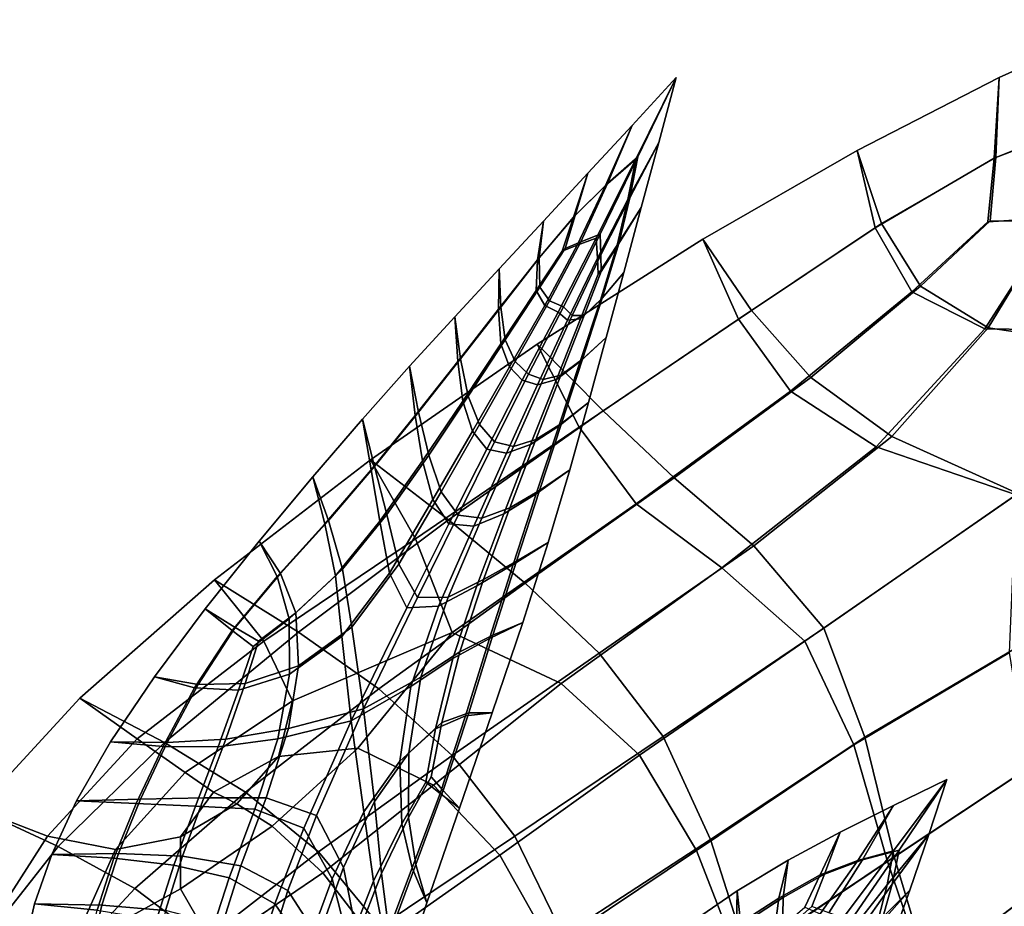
# Model space of a CAD drawing. Extents: x -3.29 to 3.54, y -2.92 to 1.93.
# Tile 162 of 167: x -0.75 to 0.19, y 0.95 to 1.8. Entities that reach past the tile are written whole.
import ezdxf

# ---------------------------------------------------------------- set-up
doc = ezdxf.new("R2010")
doc.units = 0

msp = doc.modelspace()

# ---------------------------------------------------------------- linework, layer by layer
for points in [[(0.18276, 1.66943, 5.97052), (0.28335, 1.70977, 5.99732), (0.31069, 1.80196, 6.0311), (0.1874, 1.74677, 5.99874)], [(0.18429, 1.67022, 5.96679), (0.1874, 1.74677, 5.99874), (0.31069, 1.80196, 6.0311), (0.27996, 1.70652, 5.99058)], [(-0.18906, 1.64343, 5.13912), (-0.16021, 1.66858, 5.15211), (-0.12143, 1.74651, 5.22307), (-0.16381, 1.70074, 5.19329)], [(-0.18729, 1.64511, 5.13746), (-0.16381, 1.70074, 5.19329), (-0.12143, 1.74651, 5.22307), (-0.15809, 1.67061, 5.15012)], [(-0.16773, 1.62977, 5.14363), (-0.13821, 1.68435, 5.1987), (-0.12143, 1.74651, 5.22307), (-0.16021, 1.66858, 5.15211)], [(-0.16596, 1.63146, 5.14197), (-0.15809, 1.67061, 5.15012), (-0.12143, 1.74651, 5.22307), (-0.13821, 1.68435, 5.1987)], [(0.18429, 1.67022, 5.96679), (0.0751, 1.60696, 5.92247), (0.05166, 1.67691, 5.9513), (0.1874, 1.74677, 5.99874)], [(0.18276, 1.66943, 5.97052), (0.1874, 1.74677, 5.99874), (0.05166, 1.67691, 5.9513), (0.06897, 1.60283, 5.92341)], [(0.1766, 1.6085, 5.94523), (0.2423, 1.61275, 5.95782), (0.28335, 1.70977, 5.99732), (0.18276, 1.66943, 5.97052)], [(0.17884, 1.60936, 5.93901), (0.18429, 1.67022, 5.96679), (0.27996, 1.70652, 5.99058), (0.23883, 1.60896, 5.94682)], [(-0.2198, 1.61304, 5.12093), (-0.18906, 1.64343, 5.13912), (-0.16381, 1.70074, 5.19329), (-0.20619, 1.65497, 5.16351)], [(-0.2182, 1.61457, 5.11943), (-0.20619, 1.65497, 5.16351), (-0.16381, 1.70074, 5.19329), (-0.18729, 1.64511, 5.13746)], [(-0.17807, 1.58632, 5.12975), (-0.15499, 1.62219, 5.17433), (-0.13821, 1.68435, 5.1987), (-0.16773, 1.62977, 5.14363)], [(-0.17647, 1.58785, 5.12825), (-0.16596, 1.63146, 5.14197), (-0.13821, 1.68435, 5.1987), (-0.15499, 1.62219, 5.17433)], [(-0.21626, 1.58606, 5.08739), (-0.1982, 1.59296, 5.08612), (-0.16021, 1.66858, 5.15211), (-0.18906, 1.64343, 5.13912)], [(-0.21293, 1.58924, 5.08426), (-0.18729, 1.64511, 5.13746), (-0.15809, 1.67061, 5.15012), (-0.19421, 1.59677, 5.08239)], [(-0.19693, 1.57368, 5.09147), (-0.16773, 1.62977, 5.14363), (-0.16021, 1.66858, 5.15211), (-0.1982, 1.59296, 5.08612)], [(-0.1936, 1.57686, 5.08835), (-0.19421, 1.59677, 5.08239), (-0.15809, 1.67061, 5.15012), (-0.16596, 1.63146, 5.14197)], [(0.0751, 1.60696, 5.92247), (-0.04948, 1.52376, 5.85424), (-0.0959, 1.59192, 5.88215), (0.05166, 1.67691, 5.9513)], [(0.06897, 1.60283, 5.92341), (0.05166, 1.67691, 5.9513), (-0.0959, 1.59192, 5.88215), (-0.06203, 1.51525, 5.85069)], [(0.1766, 1.6085, 5.94523), (0.18276, 1.66943, 5.97052), (0.06897, 1.60283, 5.92341), (0.10384, 1.54159, 5.90533)], [(0.17884, 1.60936, 5.93901), (0.11227, 1.54704, 5.90158), (0.0751, 1.60696, 5.92247), (0.18429, 1.67022, 5.96679)], [(-0.2198, 1.61304, 5.12093), (-0.20619, 1.65497, 5.16351), (-0.24857, 1.6092, 5.13373), (-0.25432, 1.57219, 5.09235)], [(-0.2182, 1.61457, 5.11943), (-0.25251, 1.57392, 5.09065), (-0.24857, 1.6092, 5.13373), (-0.20619, 1.65497, 5.16351)], [(-0.23059, 1.58037, 5.08845), (-0.21626, 1.58606, 5.08739), (-0.18906, 1.64343, 5.13912), (-0.2198, 1.61304, 5.12093)], [(-0.22779, 1.58305, 5.08583), (-0.2182, 1.61457, 5.11943), (-0.18729, 1.64511, 5.13746), (-0.21293, 1.58924, 5.08426)], [(-0.19331, 1.56097, 5.09312), (-0.1936, 1.57686, 5.08835), (-0.16596, 1.63146, 5.14197), (-0.17647, 1.58785, 5.12825)], [(-0.19611, 1.55829, 5.09575), (-0.17807, 1.58632, 5.12975), (-0.16773, 1.62977, 5.14363), (-0.19693, 1.57368, 5.09147)], [(-0.17807, 1.58632, 5.12975), (-0.19406, 1.53361, 5.10509), (-0.17177, 1.56003, 5.14996), (-0.15499, 1.62219, 5.17433)], [(-0.17647, 1.58785, 5.12825), (-0.15499, 1.62219, 5.17433), (-0.17177, 1.56003, 5.14996), (-0.19225, 1.53534, 5.10339)], [(0.2423, 1.61275, 5.95782), (0.17382, 1.50607, 5.90688), (0.26772, 1.50485, 5.9261), (0.32627, 1.62528, 5.97337)], [(-0.23059, 1.58037, 5.08845), (-0.2198, 1.61304, 5.12093), (-0.25432, 1.57219, 5.09235), (-0.25546, 1.54279, 5.0587)], [(-0.22779, 1.58305, 5.08583), (-0.25207, 1.54602, 5.05553), (-0.25251, 1.57392, 5.09065), (-0.2182, 1.61457, 5.11943)], [(0.1766, 1.6085, 5.94523), (0.10384, 1.54159, 5.90533), (0.17382, 1.50607, 5.90688), (0.2423, 1.61275, 5.95782)], [(-0.25432, 1.57219, 5.09235), (-0.24857, 1.6092, 5.13373), (-0.29095, 1.56343, 5.10394), (-0.29158, 1.52483, 5.05752)], [(-0.25251, 1.57392, 5.09065), (-0.28935, 1.52696, 5.05543), (-0.29095, 1.56343, 5.10394), (-0.24857, 1.6092, 5.13373)], [(0.10384, 1.54159, 5.90533), (0.06897, 1.60283, 5.92341), (-0.06203, 1.51525, 5.85069), (-0.01213, 1.44639, 5.83034)], [(0.11227, 1.54704, 5.90158), (0.00728, 1.4595, 5.83368), (-0.04948, 1.52376, 5.85424), (0.0751, 1.60696, 5.92247)], [(0.17884, 1.60936, 5.93901), (0.23883, 1.60896, 5.94682), (0.17691, 1.50718, 5.89659), (0.11227, 1.54704, 5.90158)], [(0.23883, 1.60896, 5.94682), (0.3083, 1.60793, 5.95379), (0.2571, 1.49525, 5.90665), (0.17691, 1.50718, 5.89659)], [(-0.21626, 1.58606, 5.08739), (-0.24734, 1.52857, 5.04053), (-0.2346, 1.52196, 5.03009), (-0.1982, 1.59296, 5.08612)], [(-0.21293, 1.58924, 5.08426), (-0.19421, 1.59677, 5.08239), (-0.22925, 1.52706, 5.02508), (-0.24285, 1.53286, 5.03633)], [(-0.19693, 1.57368, 5.09147), (-0.1982, 1.59296, 5.08612), (-0.2346, 1.52196, 5.03009), (-0.22547, 1.51457, 5.04515)], [(-0.1936, 1.57686, 5.08835), (-0.22099, 1.51886, 5.04095), (-0.22925, 1.52706, 5.02508), (-0.19421, 1.59677, 5.08239)], [(-0.23059, 1.58037, 5.08845), (-0.25546, 1.54279, 5.0587), (-0.24734, 1.52857, 5.04053), (-0.21626, 1.58606, 5.08739)], [(-0.1913, 1.42763, 5.75873), (-0.25465, 1.49133, 5.78465), (-0.0959, 1.59192, 5.88215), (-0.04948, 1.52376, 5.85424)], [(-0.21427, 1.41202, 5.74707), (-0.06203, 1.51525, 5.85069), (-0.0959, 1.59192, 5.88215), (-0.25465, 1.49133, 5.78465)], [(-0.22779, 1.58305, 5.08583), (-0.21293, 1.58924, 5.08426), (-0.24285, 1.53286, 5.03633), (-0.25207, 1.54602, 5.05553)], [(-0.19611, 1.55829, 5.09575), (-0.21306, 1.51564, 5.06767), (-0.19406, 1.53361, 5.10509), (-0.17807, 1.58632, 5.12975)], [(-0.19331, 1.56097, 5.09312), (-0.17647, 1.58785, 5.12825), (-0.19225, 1.53534, 5.10339), (-0.20967, 1.51888, 5.0645)], [(-0.25207, 1.54602, 5.05553), (-0.28512, 1.49572, 5.01457), (-0.28935, 1.52696, 5.05543), (-0.25251, 1.57392, 5.09065)], [(-0.19611, 1.55829, 5.09575), (-0.19693, 1.57368, 5.09147), (-0.22547, 1.51457, 5.04515), (-0.21306, 1.51564, 5.06767)], [(-0.19331, 1.56097, 5.09312), (-0.20967, 1.51888, 5.0645), (-0.22099, 1.51886, 5.04095), (-0.1936, 1.57686, 5.08835)], [(-0.25546, 1.54279, 5.0587), (-0.25432, 1.57219, 5.09235), (-0.29158, 1.52483, 5.05752), (-0.28928, 1.49174, 5.01848)], [(-0.33052, 1.47488, 5.02059), (-0.29158, 1.52483, 5.05752), (-0.29095, 1.56343, 5.10394), (-0.33333, 1.51766, 5.07416)], [(-0.32783, 1.47746, 5.01806), (-0.33333, 1.51766, 5.07416), (-0.29095, 1.56343, 5.10394), (-0.28935, 1.52696, 5.05543)], [(-0.19406, 1.53361, 5.10509), (-0.21345, 1.47481, 5.07404), (-0.18855, 1.49787, 5.1256), (-0.17177, 1.56003, 5.14996)], [(-0.19225, 1.53534, 5.10339), (-0.17177, 1.56003, 5.14996), (-0.18855, 1.49787, 5.1256), (-0.21122, 1.47694, 5.07195)], [(-0.25207, 1.54602, 5.05553), (-0.24285, 1.53286, 5.03633), (-0.27563, 1.47495, 4.98903), (-0.28512, 1.49572, 5.01457)], [(0.11227, 1.54704, 5.90158), (0.17691, 1.50718, 5.89659), (0.08472, 1.40302, 5.8278), (0.00728, 1.4595, 5.83368)], [(-0.25546, 1.54279, 5.0587), (-0.28928, 1.49174, 5.01848), (-0.28114, 1.46968, 4.9942), (-0.24734, 1.52857, 5.04053)], [(0.10384, 1.54159, 5.90533), (-0.01213, 1.44639, 5.83034), (0.0698, 1.39313, 5.83223), (0.17382, 1.50607, 5.90688)], [(-0.32057, 1.44161, 4.96994), (-0.32783, 1.47746, 5.01806), (-0.28935, 1.52696, 5.05543), (-0.28512, 1.49572, 5.01457)], [(-0.24734, 1.52857, 5.04053), (-0.28114, 1.46968, 4.9942), (-0.26887, 1.4571, 4.98718), (-0.2346, 1.52196, 5.03009)], [(-0.24285, 1.53286, 5.03633), (-0.22925, 1.52706, 5.02508), (-0.26283, 1.46287, 4.98152), (-0.27563, 1.47495, 4.98903)], [(-0.22099, 1.51886, 5.04095), (-0.24869, 1.4577, 4.99473), (-0.26283, 1.46287, 4.98152), (-0.22925, 1.52706, 5.02508)], [(-0.21306, 1.51564, 5.06767), (-0.23608, 1.45768, 5.02972), (-0.21345, 1.47481, 5.07404), (-0.19406, 1.53361, 5.10509)], [(-0.20967, 1.51888, 5.0645), (-0.19225, 1.53534, 5.10339), (-0.21122, 1.47694, 5.07195), (-0.23192, 1.46166, 5.02582)], [(-0.37117, 1.42334, 4.9809), (-0.33052, 1.47488, 5.02059), (-0.33333, 1.51766, 5.07416), (-0.37661, 1.47031, 5.04078)], [(-0.36806, 1.42632, 4.97798), (-0.37661, 1.47031, 5.04078), (-0.33333, 1.51766, 5.07416), (-0.32783, 1.47746, 5.01806)], [(-0.32561, 1.4368, 4.97467), (-0.28928, 1.49174, 5.01848), (-0.29158, 1.52483, 5.05752), (-0.33052, 1.47488, 5.02059)], [(-0.22547, 1.51457, 5.04515), (-0.2346, 1.52196, 5.03009), (-0.26887, 1.4571, 4.98718), (-0.2542, 1.45244, 4.9999)], [(-0.20967, 1.51888, 5.0645), (-0.23192, 1.46166, 5.02582), (-0.24869, 1.4577, 4.99473), (-0.22099, 1.51886, 5.04095)], [(-0.12361, 1.36346, 5.73818), (-0.1913, 1.42763, 5.75873), (-0.04948, 1.52376, 5.85424), (0.00728, 1.4595, 5.83368)], [(-0.21306, 1.51564, 5.06767), (-0.22547, 1.51457, 5.04515), (-0.2542, 1.45244, 4.9999), (-0.23608, 1.45768, 5.02972)], [(-0.15998, 1.3387, 5.72192), (-0.01213, 1.44639, 5.83034), (-0.06203, 1.51525, 5.85069), (-0.21427, 1.41202, 5.74707)], [(0.17382, 1.50607, 5.90688), (0.0698, 1.39313, 5.83223), (0.20371, 1.34736, 5.86695), (0.26772, 1.50485, 5.9261)], [(0.17691, 1.50718, 5.89659), (0.2571, 1.49525, 5.90665), (0.20544, 1.34847, 5.85044), (0.08472, 1.40302, 5.8278)], [(-0.33945, 1.32343, 5.63846), (-0.41401, 1.38081, 5.66192), (-0.25465, 1.49133, 5.78465), (-0.1913, 1.42763, 5.75873)], [(-0.37114, 1.30531, 5.62346), (-0.21427, 1.41202, 5.74707), (-0.25465, 1.49133, 5.78465), (-0.41401, 1.38081, 5.66192)], [(-0.32561, 1.4368, 4.97467), (-0.31649, 1.40809, 4.94405), (-0.28114, 1.46968, 4.9942), (-0.28928, 1.49174, 5.01848)], [(-0.32057, 1.44161, 4.96994), (-0.28512, 1.49572, 5.01457), (-0.27563, 1.47495, 4.98903), (-0.3098, 1.41448, 4.93778)], [(-0.23399, 1.41308, 5.041), (-0.20534, 1.43571, 5.10123), (-0.18855, 1.49787, 5.1256), (-0.21345, 1.47481, 5.07404)], [(-0.2313, 1.41566, 5.03848), (-0.21122, 1.47694, 5.07195), (-0.18855, 1.49787, 5.1256), (-0.20534, 1.43571, 5.10123)], [(-0.37117, 1.42334, 4.9809), (-0.37661, 1.47031, 5.04078), (-0.42166, 1.41981, 5.00019), (-0.41353, 1.37118, 4.93778)], [(-0.36806, 1.42632, 4.97798), (-0.41013, 1.37443, 4.93459), (-0.42166, 1.41981, 5.00019), (-0.37661, 1.47031, 5.04078)], [(-0.36426, 1.37968, 4.92767), (-0.32561, 1.4368, 4.97467), (-0.33052, 1.47488, 5.02059), (-0.37117, 1.42334, 4.9809)], [(-0.35839, 1.3853, 4.92217), (-0.36806, 1.42632, 4.97798), (-0.32783, 1.47746, 5.01806), (-0.32057, 1.44161, 4.96994)], [(-0.3098, 1.41448, 4.93778), (-0.27563, 1.47495, 4.98903), (-0.26283, 1.46287, 4.98152), (-0.2954, 1.39789, 4.9274)], [(-0.26081, 1.39531, 4.98837), (-0.23399, 1.41308, 5.041), (-0.21345, 1.47481, 5.07404), (-0.23608, 1.45768, 5.02972)], [(-0.25577, 1.40013, 4.98364), (-0.23192, 1.46166, 5.02582), (-0.21122, 1.47694, 5.07195), (-0.2313, 1.41566, 5.03848)], [(-0.31649, 1.40809, 4.94405), (-0.30274, 1.39087, 4.93429), (-0.26887, 1.4571, 4.98718), (-0.28114, 1.46968, 4.9942)], [(-0.27726, 1.39366, 4.94465), (-0.2954, 1.39789, 4.9274), (-0.26283, 1.46287, 4.98152), (-0.24869, 1.4577, 4.99473)], [(-0.25577, 1.40013, 4.98364), (-0.27726, 1.39366, 4.94465), (-0.24869, 1.4577, 4.99473), (-0.23192, 1.46166, 5.02582)], [(-0.28396, 1.38726, 4.95093), (-0.2542, 1.45244, 4.9999), (-0.26887, 1.4571, 4.98718), (-0.30274, 1.39087, 4.93429)], [(-0.26081, 1.39531, 4.98837), (-0.23608, 1.45768, 5.02972), (-0.2542, 1.45244, 4.9999), (-0.28396, 1.38726, 4.95093)], [(-0.12361, 1.36346, 5.73818), (0.00728, 1.4595, 5.83368), (0.08472, 1.40302, 5.8278), (-0.04725, 1.29834, 5.72838)], [(-0.15998, 1.3387, 5.72192), (-0.0779, 1.27735, 5.72162), (0.0698, 1.39313, 5.83223), (-0.01213, 1.44639, 5.83034)], [(-0.36426, 1.37968, 4.92767), (-0.35441, 1.34266, 4.88775), (-0.31649, 1.40809, 4.94405), (-0.32561, 1.4368, 4.97467)], [(-0.35839, 1.3853, 4.92217), (-0.32057, 1.44161, 4.96994), (-0.3098, 1.41448, 4.93778), (-0.34648, 1.35023, 4.88035)], [(-0.25547, 1.34837, 5.00485), (-0.22337, 1.37113, 5.07256), (-0.20534, 1.43571, 5.10123), (-0.23399, 1.41308, 5.041)], [(-0.25236, 1.35135, 5.00193), (-0.2313, 1.41566, 5.03848), (-0.20534, 1.43571, 5.10123), (-0.22337, 1.37113, 5.07256)], [(-0.36426, 1.37968, 4.92767), (-0.37117, 1.42334, 4.9809), (-0.41353, 1.37118, 4.93778), (-0.40505, 1.32213, 4.87787)], [(-0.35839, 1.3853, 4.92217), (-0.39853, 1.32837, 4.87178), (-0.41013, 1.37443, 4.93459), (-0.36806, 1.42632, 4.97798)], [(-0.26614, 1.26282, 5.6183), (-0.33945, 1.32343, 5.63846), (-0.1913, 1.42763, 5.75873), (-0.12361, 1.36346, 5.73818)], [(-0.41353, 1.37118, 4.93778), (-0.42166, 1.41981, 5.00019), (-0.46939, 1.36459, 4.9488), (-0.45761, 1.3194, 4.89056)], [(-0.41013, 1.37443, 4.93459), (-0.45414, 1.32271, 4.88731), (-0.46939, 1.36459, 4.9488), (-0.42166, 1.41981, 5.00019)], [(-0.34648, 1.35023, 4.88035), (-0.3098, 1.41448, 4.93778), (-0.2954, 1.39789, 4.9274), (-0.3302, 1.32784, 4.86496)], [(-0.28061, 1.33483, 4.93823), (-0.25577, 1.40013, 4.98364), (-0.2313, 1.41566, 5.03848), (-0.25236, 1.35135, 5.00193)], [(-0.33597, 1.21561, 5.57427), (-0.15998, 1.3387, 5.72192), (-0.21427, 1.41202, 5.74707), (-0.37114, 1.30531, 5.62346)], [(-0.35441, 1.34266, 4.88775), (-0.33897, 1.31946, 4.87314), (-0.30274, 1.39087, 4.93429), (-0.31649, 1.40809, 4.94405)], [(-0.28649, 1.32922, 4.94373), (-0.25547, 1.34837, 5.00485), (-0.23399, 1.41308, 5.041), (-0.26081, 1.39531, 4.98837)], [(-0.3074, 1.32485, 4.88841), (-0.3302, 1.32784, 4.86496), (-0.2954, 1.39789, 4.9274), (-0.27726, 1.39366, 4.94465)], [(-0.28649, 1.32922, 4.94373), (-0.26081, 1.39531, 4.98837), (-0.28396, 1.38726, 4.95093), (-0.31533, 1.31728, 4.89581)], [(-0.28061, 1.33483, 4.93823), (-0.3074, 1.32485, 4.88841), (-0.27726, 1.39366, 4.94465), (-0.25577, 1.40013, 4.98364)], [(-0.04725, 1.29834, 5.72838), (0.08472, 1.40302, 5.8278), (0.20544, 1.34847, 5.85044), (0.01965, 1.21982, 5.72578)], [(-0.35839, 1.3853, 4.92217), (-0.34648, 1.35023, 4.88035), (-0.3868, 1.28096, 4.81457), (-0.39853, 1.32837, 4.87178)], [(-0.31533, 1.31728, 4.89581), (-0.28396, 1.38726, 4.95093), (-0.30274, 1.39087, 4.93429), (-0.33897, 1.31946, 4.87314)], [(-0.0779, 1.27735, 5.72162), (0.00166, 1.20732, 5.73147), (0.20371, 1.34736, 5.86695), (0.0698, 1.39313, 5.83223)], [(-0.33945, 1.32343, 5.63846), (-0.48304, 1.21599, 5.49598), (-0.56342, 1.26602, 5.51707), (-0.41401, 1.38081, 5.66192)], [(-0.37114, 1.30531, 5.62346), (-0.41401, 1.38081, 5.66192), (-0.56342, 1.26602, 5.51707), (-0.51604, 1.20728, 5.49073)], [(-0.36426, 1.37968, 4.92767), (-0.40505, 1.32213, 4.87787), (-0.3959, 1.27224, 4.82299), (-0.35441, 1.34266, 4.88775)], [(-0.40505, 1.32213, 4.87787), (-0.41353, 1.37118, 4.93778), (-0.45761, 1.3194, 4.89056), (-0.44768, 1.26985, 4.82949)], [(-0.39853, 1.32837, 4.87178), (-0.44096, 1.27628, 4.82325), (-0.45414, 1.32271, 4.88731), (-0.41013, 1.37443, 4.93459)], [(-0.25547, 1.34837, 5.00485), (-0.27766, 1.28061, 4.96445), (-0.2439, 1.30171, 5.03531), (-0.22337, 1.37113, 5.07256)], [(-0.25236, 1.35135, 5.00193), (-0.22337, 1.37113, 5.07256), (-0.2439, 1.30171, 5.03531), (-0.27426, 1.28386, 4.96126)], [(-0.50019, 1.27203, 4.83556), (-0.52069, 1.30307, 4.883), (-0.46939, 1.36459, 4.9488), (-0.45414, 1.32271, 4.88731)], [(-0.50341, 1.26895, 4.83858), (-0.45761, 1.3194, 4.89056), (-0.46939, 1.36459, 4.9488), (-0.52069, 1.30307, 4.883)], [(-0.26614, 1.26282, 5.6183), (-0.12361, 1.36346, 5.73818), (-0.04725, 1.29834, 5.72838), (-0.19534, 1.19574, 5.60474)], [(-0.34648, 1.35023, 4.88035), (-0.3302, 1.32784, 4.86496), (-0.36915, 1.24903, 4.78965), (-0.3868, 1.28096, 4.81457)], [(-0.28649, 1.32922, 4.94373), (-0.31235, 1.2601, 4.89593), (-0.27766, 1.28061, 4.96445), (-0.25547, 1.34837, 5.00485)], [(-0.28061, 1.33483, 4.93823), (-0.25236, 1.35135, 5.00193), (-0.27426, 1.28386, 4.96126), (-0.30583, 1.26634, 4.88984)], [(0.05897, 1.11547, 5.72686), (0.01965, 1.21982, 5.72578), (0.20544, 1.34847, 5.85044), (0.20223, 1.19976, 5.83007)], [(-0.35441, 1.34266, 4.88775), (-0.3959, 1.27224, 4.82299), (-0.3794, 1.23921, 4.79908), (-0.33897, 1.31946, 4.87314)], [(-0.33597, 1.21561, 5.57427), (-0.23167, 1.16681, 5.59171), (-0.0779, 1.27735, 5.72162), (-0.15998, 1.3387, 5.72192)], [(0.04839, 1.10797, 5.73676), (0.19756, 1.1963, 5.84286), (0.20371, 1.34736, 5.86695), (0.00166, 1.20732, 5.73147)], [(-0.28649, 1.32922, 4.94373), (-0.31533, 1.31728, 4.89581), (-0.34891, 1.24073, 4.8321), (-0.31235, 1.2601, 4.89593)], [(-0.28061, 1.33483, 4.93823), (-0.30583, 1.26634, 4.88984), (-0.33981, 1.24944, 4.82369), (-0.3074, 1.32485, 4.88841)], [(-0.49182, 1.22855, 4.78676), (-0.44768, 1.26985, 4.82949), (-0.45761, 1.3194, 4.89056), (-0.50341, 1.26895, 4.83858)], [(-0.48566, 1.23445, 4.78106), (-0.50019, 1.27203, 4.83556), (-0.45414, 1.32271, 4.88731), (-0.44096, 1.27628, 4.82325)], [(-0.26614, 1.26282, 5.6183), (-0.40607, 1.16145, 5.47728), (-0.48304, 1.21599, 5.49598), (-0.33945, 1.32343, 5.63846)], [(-0.40505, 1.32213, 4.87787), (-0.44768, 1.26985, 4.82949), (-0.44146, 1.21162, 4.76277), (-0.3959, 1.27224, 4.82299)], [(-0.39853, 1.32837, 4.87178), (-0.3868, 1.28096, 4.81457), (-0.43193, 1.22076, 4.75406), (-0.44096, 1.27628, 4.82325)], [(-0.31533, 1.31728, 4.89581), (-0.33897, 1.31946, 4.87314), (-0.3794, 1.23921, 4.79908), (-0.34891, 1.24073, 4.8321)], [(-0.3074, 1.32485, 4.88841), (-0.33981, 1.24944, 4.82369), (-0.36915, 1.24903, 4.78965), (-0.3302, 1.32784, 4.86496)], [(-0.54342, 1.2204, 4.77396), (-0.57224, 1.23828, 4.80424), (-0.52069, 1.30307, 4.883), (-0.50019, 1.27203, 4.83556)], [(-0.54649, 1.21746, 4.77679), (-0.50341, 1.26895, 4.83858), (-0.52069, 1.30307, 4.883), (-0.57224, 1.23828, 4.80424)], [(-0.33597, 1.21561, 5.57427), (-0.37114, 1.30531, 5.62346), (-0.51604, 1.20728, 5.49073), (-0.48883, 1.15027, 5.45507)], [(-0.27766, 1.28061, 4.96445), (-0.30034, 1.20974, 4.91867), (-0.26819, 1.22502, 4.98517), (-0.2439, 1.30171, 5.03531)], [(-0.27426, 1.28386, 4.96126), (-0.2439, 1.30171, 5.03531), (-0.26819, 1.22502, 4.98517), (-0.29687, 1.21305, 4.91542)], [(-0.19534, 1.19574, 5.60474), (-0.04725, 1.29834, 5.72838), (0.01965, 1.21982, 5.72578), (-0.13391, 1.11599, 5.59886)], [(-0.30583, 1.26634, 4.88984), (-0.27426, 1.28386, 4.96126), (-0.29687, 1.21305, 4.91542), (-0.32849, 1.19702, 4.84299)], [(-0.48566, 1.23445, 4.78106), (-0.44096, 1.27628, 4.82325), (-0.43193, 1.22076, 4.75406), (-0.48308, 1.18376, 4.71244)], [(-0.3959, 1.27224, 4.82299), (-0.44146, 1.21162, 4.76277), (-0.43269, 1.13101, 4.68545), (-0.3794, 1.23921, 4.79908)], [(-0.3868, 1.28096, 4.81457), (-0.36915, 1.24903, 4.78965), (-0.42078, 1.14248, 4.6749), (-0.43193, 1.22076, 4.75406)], [(-0.31235, 1.2601, 4.89593), (-0.3352, 1.19059, 4.84924), (-0.30034, 1.20974, 4.91867), (-0.27766, 1.28061, 4.96445)], [(-0.23167, 1.16681, 5.59171), (-0.15658, 1.09807, 5.60021), (0.00166, 1.20732, 5.73147), (-0.0779, 1.27735, 5.72162)], [(-0.48304, 1.21599, 5.49598), (-0.61117, 1.11018, 5.33381), (-0.69227, 1.15263, 5.35318), (-0.56342, 1.26602, 5.51707)], [(-0.51604, 1.20728, 5.49073), (-0.56342, 1.26602, 5.51707), (-0.69227, 1.15263, 5.35318), (-0.63728, 1.1138, 5.34502)], [(-0.52643, 1.20208, 4.75425), (-0.49182, 1.22855, 4.78676), (-0.50341, 1.26895, 4.83858), (-0.54649, 1.21746, 4.77679)], [(-0.52118, 1.20712, 4.74945), (-0.54342, 1.2204, 4.77396), (-0.50019, 1.27203, 4.83556), (-0.48566, 1.23445, 4.78106)], [(-0.49182, 1.22855, 4.78676), (-0.4916, 1.17558, 4.72013), (-0.44146, 1.21162, 4.76277), (-0.44768, 1.26985, 4.82949)], [(-0.26614, 1.26282, 5.6183), (-0.19534, 1.19574, 5.60474), (-0.33591, 1.09787, 5.46335), (-0.40607, 1.16145, 5.47728)], [(-0.30583, 1.26634, 4.88984), (-0.32849, 1.19702, 4.84299), (-0.36598, 1.17284, 4.76521), (-0.33981, 1.24944, 4.82369)], [(-0.31235, 1.2601, 4.89593), (-0.34891, 1.24073, 4.8321), (-0.37551, 1.1637, 4.77392), (-0.3352, 1.19059, 4.84924)], [(-0.33981, 1.24944, 4.82369), (-0.36598, 1.17284, 4.76521), (-0.42078, 1.14248, 4.6749), (-0.36915, 1.24903, 4.78965)], [(-0.54342, 1.2204, 4.77396), (-0.57898, 1.16579, 4.69713), (-0.62073, 1.17322, 4.71399), (-0.57224, 1.23828, 4.80424)], [(-0.54649, 1.21746, 4.77679), (-0.57224, 1.23828, 4.80424), (-0.62073, 1.17322, 4.71399), (-0.58238, 1.16252, 4.70014)], [(-0.52118, 1.20712, 4.74945), (-0.48566, 1.23445, 4.78106), (-0.48308, 1.18376, 4.71244), (-0.53413, 1.16657, 4.69253)], [(-0.34891, 1.24073, 4.8321), (-0.3794, 1.23921, 4.79908), (-0.43269, 1.13101, 4.68545), (-0.37551, 1.1637, 4.77392)], [(-0.52643, 1.20208, 4.75425), (-0.5405, 1.16043, 4.69821), (-0.4916, 1.17558, 4.72013), (-0.49182, 1.22855, 4.78676)], [(-0.32327, 1.13568, 4.86639), (-0.29748, 1.13864, 4.91785), (-0.26819, 1.22502, 4.98517), (-0.30034, 1.20974, 4.91867)], [(-0.32005, 1.13876, 4.86337), (-0.29687, 1.21305, 4.91542), (-0.26819, 1.22502, 4.98517), (-0.29748, 1.13864, 4.91785)], [(-0.40607, 1.16145, 5.47728), (-0.53376, 1.06285, 5.31656), (-0.61117, 1.11018, 5.33381), (-0.48304, 1.21599, 5.49598)], [(-0.52643, 1.20208, 4.75425), (-0.54649, 1.21746, 4.77679), (-0.58238, 1.16252, 4.70014), (-0.5405, 1.16043, 4.69821)], [(-0.52118, 1.20712, 4.74945), (-0.53413, 1.16657, 4.69253), (-0.57898, 1.16579, 4.69713), (-0.54342, 1.2204, 4.77396)], [(-0.33597, 1.21561, 5.57427), (-0.48883, 1.15027, 5.45507), (-0.50199, 1.09672, 5.40075), (-0.42606, 1.10477, 5.44428)], [(-0.48308, 1.18376, 4.71244), (-0.43193, 1.22076, 4.75406), (-0.42078, 1.14248, 4.6749), (-0.49246, 1.12352, 4.6272)], [(-0.33597, 1.21561, 5.57427), (-0.42606, 1.10477, 5.44428), (-0.35391, 1.06956, 5.45914), (-0.23167, 1.16681, 5.59171)], [(-0.08873, 1.01733, 5.60172), (-0.13391, 1.11599, 5.59886), (0.01965, 1.21982, 5.72578), (0.05897, 1.11547, 5.72686)], [(-0.48883, 1.15027, 5.45507), (-0.51604, 1.20728, 5.49073), (-0.63728, 1.1138, 5.34502), (-0.59156, 1.08161, 5.33911)], [(-0.4916, 1.17558, 4.72013), (-0.50263, 1.11366, 4.63584), (-0.43269, 1.13101, 4.68545), (-0.44146, 1.21162, 4.76277)], [(-0.35183, 1.12335, 4.80791), (-0.32327, 1.13568, 4.86639), (-0.30034, 1.20974, 4.91867), (-0.3352, 1.19059, 4.84924)], [(-0.34567, 1.12925, 4.80221), (-0.32849, 1.19702, 4.84299), (-0.29687, 1.21305, 4.91542), (-0.32005, 1.13876, 4.86337)], [(-0.10222, 1.00678, 5.6094), (0.04839, 1.10797, 5.73676), (0.00166, 1.20732, 5.73147), (-0.15658, 1.09807, 5.60021)], [(-0.34567, 1.12925, 4.80221), (-0.37739, 1.10047, 4.72773), (-0.36598, 1.17284, 4.76521), (-0.32849, 1.19702, 4.84299)], [(0.08699, 1.00086, 5.73501), (0.05897, 1.11547, 5.72686), (0.20223, 1.19976, 5.83007), (0.21975, 1.08875, 5.83535)], [(-0.35183, 1.12335, 4.80791), (-0.3352, 1.19059, 4.84924), (-0.37551, 1.1637, 4.77392), (-0.38591, 1.09228, 4.73542)], [(-0.19534, 1.19574, 5.60474), (-0.13391, 1.11599, 5.59886), (-0.27595, 1.02074, 5.45659), (-0.33591, 1.09787, 5.46335)], [(0.08072, 0.99632, 5.74374), (0.21544, 1.08568, 5.84451), (0.19756, 1.1963, 5.84286), (0.04839, 1.10797, 5.73676)], [(-0.53413, 1.16657, 4.69253), (-0.48308, 1.18376, 4.71244), (-0.49246, 1.12352, 4.6272), (-0.55248, 1.11332, 4.60845)], [(-0.57898, 1.16579, 4.69713), (-0.60863, 1.11032, 4.6068), (-0.66286, 1.11093, 4.61369), (-0.62073, 1.17322, 4.71399)], [(-0.58238, 1.16252, 4.70014), (-0.62073, 1.17322, 4.71399), (-0.66286, 1.11093, 4.61369), (-0.61252, 1.10653, 4.61)], [(-0.5405, 1.16043, 4.69821), (-0.55988, 1.10612, 4.61461), (-0.50263, 1.11366, 4.63584), (-0.4916, 1.17558, 4.72013)], [(-0.37739, 1.10047, 4.72773), (-0.41039, 1.05379, 4.63945), (-0.42078, 1.14248, 4.6749), (-0.36598, 1.17284, 4.76521)], [(-0.5405, 1.16043, 4.69821), (-0.58238, 1.16252, 4.70014), (-0.61252, 1.10653, 4.61), (-0.55988, 1.10612, 4.61461)], [(-0.53413, 1.16657, 4.69253), (-0.55248, 1.11332, 4.60845), (-0.60863, 1.11032, 4.6068), (-0.57898, 1.16579, 4.69713)], [(-0.40607, 1.16145, 5.47728), (-0.33591, 1.09787, 5.46335), (-0.46371, 1.00575, 5.30358), (-0.53376, 1.06285, 5.31656)], [(-0.38591, 1.09228, 4.73542), (-0.37551, 1.1637, 4.77392), (-0.43269, 1.13101, 4.68545), (-0.42056, 1.04394, 4.64809)], [(-0.23167, 1.16681, 5.59171), (-0.35391, 1.06956, 5.45914), (-0.29043, 1.00229, 5.46163), (-0.15658, 1.09807, 5.60021)], [(-0.71293, 1.01084, 5.15449), (-0.79, 1.0463, 5.17338), (-0.69227, 1.15263, 5.35318), (-0.61117, 1.11018, 5.33381)], [(-0.72321, 1.0207, 5.18245), (-0.63728, 1.1138, 5.34502), (-0.69227, 1.15263, 5.35318), (-0.79, 1.0463, 5.17338)], [(-0.48883, 1.15027, 5.45507), (-0.59156, 1.08161, 5.33911), (-0.56437, 1.06269, 5.3377), (-0.50199, 1.09672, 5.40075)], [(-0.51384, 1.05724, 4.52282), (-0.49246, 1.12352, 4.6272), (-0.42078, 1.14248, 4.6749), (-0.46577, 1.04028, 4.53546)], [(-0.43987, 0.99059, 4.5369), (-0.46577, 1.04028, 4.53546), (-0.42078, 1.14248, 4.6749), (-0.41039, 1.05379, 4.63945)], [(-0.5248, 1.04642, 4.53102), (-0.47797, 1.02827, 4.54467), (-0.43269, 1.13101, 4.68545), (-0.50263, 1.11366, 4.63584)], [(-0.45084, 0.97978, 4.5451), (-0.42056, 1.04394, 4.64809), (-0.43269, 1.13101, 4.68545), (-0.47797, 1.02827, 4.54467)], [(-0.36117, 1.07234, 4.77715), (-0.34752, 1.06149, 4.8039), (-0.32327, 1.13568, 4.86639), (-0.35183, 1.12335, 4.80791)], [(-0.35592, 1.07738, 4.77236), (-0.34567, 1.12925, 4.80221), (-0.32005, 1.13876, 4.86337), (-0.34446, 1.06443, 4.80107)], [(-0.34752, 1.06149, 4.8039), (-0.32902, 1.04756, 4.8375), (-0.29748, 1.13864, 4.91785), (-0.32327, 1.13568, 4.86639)], [(-0.34446, 1.06443, 4.80107), (-0.32005, 1.13876, 4.86337), (-0.29748, 1.13864, 4.91785), (-0.32902, 1.04756, 4.8375)], [(-0.57349, 1.05725, 4.50916), (-0.55248, 1.11332, 4.60845), (-0.49246, 1.12352, 4.6272), (-0.51384, 1.05724, 4.52282)], [(-0.36117, 1.07234, 4.77715), (-0.35183, 1.12335, 4.80791), (-0.38591, 1.09228, 4.73542), (-0.38412, 1.03246, 4.71911)], [(-0.35592, 1.07738, 4.77236), (-0.37774, 1.0386, 4.71343), (-0.37739, 1.10047, 4.72773), (-0.34567, 1.12925, 4.80221)], [(-0.65798, 1.00773, 5.20744), (-0.59156, 1.08161, 5.33911), (-0.63728, 1.1138, 5.34502), (-0.72321, 1.0207, 5.18245)], [(-0.57349, 1.05725, 4.50916), (-0.63414, 1.05612, 4.50468), (-0.60863, 1.11032, 4.6068), (-0.55248, 1.11332, 4.60845)], [(-0.58154, 1.04929, 4.51508), (-0.5248, 1.04642, 4.53102), (-0.50263, 1.11366, 4.63584), (-0.55988, 1.10612, 4.61461)], [(-0.08873, 1.01733, 5.60172), (-0.2296, 0.92553, 5.45937), (-0.27595, 1.02074, 5.45659), (-0.13391, 1.11599, 5.59886)], [(-0.05338, 0.90676, 5.61222), (-0.08873, 1.01733, 5.60172), (0.05897, 1.11547, 5.72686), (0.08699, 1.00086, 5.73501)], [(-0.63954, 0.97051, 5.13762), (-0.71293, 1.01084, 5.15449), (-0.61117, 1.11018, 5.33381), (-0.53376, 1.06285, 5.31656)], [(-0.63414, 1.05612, 4.50468), (-0.6953, 1.05443, 4.50479), (-0.66286, 1.11093, 4.61369), (-0.60863, 1.11032, 4.6068)], [(-0.63839, 1.05192, 4.50777), (-0.61252, 1.10653, 4.61), (-0.66286, 1.11093, 4.61369), (-0.6953, 1.05443, 4.50479)], [(-0.58154, 1.04929, 4.51508), (-0.55988, 1.10612, 4.61461), (-0.61252, 1.10653, 4.61), (-0.63839, 1.05192, 4.50777)], [(-0.42606, 1.10477, 5.44428), (-0.50199, 1.09672, 5.40075), (-0.54213, 1.05162, 5.33481), (-0.50823, 1.03016, 5.32721)], [(-0.42606, 1.10477, 5.44428), (-0.50823, 1.03016, 5.32721), (-0.45968, 0.98552, 5.31765), (-0.35391, 1.06956, 5.45914)], [(-0.06086, 0.90101, 5.62037), (0.08072, 0.99632, 5.74374), (0.04839, 1.10797, 5.73676), (-0.10222, 1.00678, 5.6094)], [(-0.50199, 1.09672, 5.40075), (-0.56437, 1.06269, 5.3377), (-0.55325, 1.05716, 5.33626), (-0.54213, 1.05162, 5.33481)], [(-0.33591, 1.09787, 5.46335), (-0.27595, 1.02074, 5.45659), (-0.40473, 0.93401, 5.29699), (-0.46371, 1.00575, 5.30358)], [(-0.37774, 1.0386, 4.71343), (-0.40368, 0.98477, 4.63033), (-0.41039, 1.05379, 4.63945), (-0.37739, 1.10047, 4.72773)], [(-0.10222, 1.00678, 5.6094), (-0.15658, 1.09807, 5.60021), (-0.29043, 1.00229, 5.46163), (-0.24051, 0.91415, 5.46807)], [(-0.38412, 1.03246, 4.71911), (-0.38591, 1.09228, 4.73542), (-0.42056, 1.04394, 4.64809), (-0.41109, 0.97757, 4.63649)], [(0.08072, 0.99632, 5.74374), (0.11709, 0.88941, 5.75865), (0.25133, 0.9914, 5.86017), (0.21544, 1.08568, 5.84451)], [(0.08699, 1.00086, 5.73501), (0.21975, 1.08875, 5.83535), (0.25384, 0.99317, 5.85539), (0.11999, 0.89154, 5.75366)], [(-0.65798, 1.00773, 5.20744), (-0.59587, 1.01999, 5.2643), (-0.56437, 1.06269, 5.3377), (-0.59156, 1.08161, 5.33911)], [(-0.35592, 1.07738, 4.77236), (-0.34446, 1.06443, 4.80107), (-0.37074, 0.99348, 4.72451), (-0.37774, 1.0386, 4.71343)], [(0.05222, 0.99738, 3.34495), (0.08637, 1.00661, 3.37021), (0.13758, 1.07475, 3.41855), (0.08635, 1.05005, 3.37857)], [(0.0568, 0.99785, 3.34142), (0.08635, 1.05005, 3.37857), (0.13758, 1.07475, 3.41855), (0.09186, 1.00717, 3.36597)], [(0.08047, 0.97407, 3.37465), (0.12026, 1.02208, 3.41422), (0.13758, 1.07475, 3.41855), (0.08637, 1.00661, 3.37021)], [(0.08505, 0.97454, 3.37112), (0.09186, 1.00717, 3.36597), (0.13758, 1.07475, 3.41855), (0.12026, 1.02208, 3.41422)], [(-0.35391, 1.06956, 5.45914), (-0.45968, 0.98552, 5.31765), (-0.40876, 0.9191, 5.3106), (-0.29043, 1.00229, 5.46163)], [(-0.36117, 1.07234, 4.77715), (-0.38412, 1.03246, 4.71911), (-0.37414, 0.99021, 4.72752), (-0.34752, 1.06149, 4.8039)], [(-0.65511, 1.00397, 4.39439), (-0.71915, 1.00295, 4.39012), (-0.6953, 1.05443, 4.50479), (-0.63414, 1.05612, 4.50468)], [(-0.59384, 1.00153, 4.40022), (-0.65511, 1.00397, 4.39439), (-0.63414, 1.05612, 4.50468), (-0.57349, 1.05725, 4.50916)], [(-0.63954, 0.97051, 5.13762), (-0.53376, 1.06285, 5.31656), (-0.46371, 1.00575, 5.30358), (-0.57351, 0.92044, 5.12481)], [(-0.59587, 1.01999, 5.2643), (-0.54213, 1.05162, 5.33481), (-0.55325, 1.05716, 5.33626), (-0.56437, 1.06269, 5.3377)], [(-0.59384, 1.00153, 4.40022), (-0.57349, 1.05725, 4.50916), (-0.51384, 1.05724, 4.52282), (-0.53807, 0.99215, 4.40914)], [(-0.53807, 0.99215, 4.40914), (-0.51384, 1.05724, 4.52282), (-0.46577, 1.04028, 4.53546), (-0.4931, 0.96856, 4.41902)], [(-0.34752, 1.06149, 4.8039), (-0.37414, 0.99021, 4.72752), (-0.36006, 0.95674, 4.74828), (-0.32902, 1.04756, 4.8375)], [(-0.34446, 1.06443, 4.80107), (-0.32902, 1.04756, 4.8375), (-0.36006, 0.95674, 4.74828), (-0.37074, 0.99348, 4.72451)], [(-0.78655, 0.91723, 4.95657), (-0.85634, 0.94645, 4.97525), (-0.79, 1.0463, 5.17338), (-0.71293, 1.01084, 5.15449)], [(-0.78297, 0.92794, 4.99314), (-0.72321, 1.0207, 5.18245), (-0.79, 1.0463, 5.17338), (-0.85634, 0.94645, 4.97525)], [(-0.65961, 0.99945, 4.39717), (-0.63839, 1.05192, 4.50777), (-0.6953, 1.05443, 4.50479), (-0.71915, 1.00295, 4.39012)], [(-0.60228, 0.99302, 4.40546), (-0.58154, 1.04929, 4.51508), (-0.63839, 1.05192, 4.50777), (-0.65961, 0.99945, 4.39717)], [(-0.60228, 0.99302, 4.40546), (-0.5494, 0.98076, 4.41621), (-0.5248, 1.04642, 4.53102), (-0.58154, 1.04929, 4.51508)], [(-0.59595, 0.97012, 5.19918), (-0.50823, 1.03016, 5.32721), (-0.54213, 1.05162, 5.33481), (-0.59587, 1.01999, 5.2643)], [(-0.5494, 0.98076, 4.41621), (-0.50559, 0.95601, 4.42684), (-0.47797, 1.02827, 4.54467), (-0.5248, 1.04642, 4.53102)], [(-0.42683, 0.92495, 4.53715), (-0.43987, 0.99059, 4.5369), (-0.41039, 1.05379, 4.63945), (-0.40368, 0.98477, 4.63033)], [(0.01627, 0.98377, 3.31701), (0.05222, 0.99738, 3.34495), (0.08635, 1.05005, 3.37857), (0.03553, 1.02458, 3.338)], [(0.02028, 0.98418, 3.31392), (0.03553, 1.02458, 3.338), (0.08635, 1.05005, 3.37857), (0.0568, 0.99785, 3.34142)], [(-0.4642, 0.9235, 4.4277), (-0.4931, 0.96856, 4.41902), (-0.46577, 1.04028, 4.53546), (-0.43987, 0.99059, 4.5369)], [(-0.43489, 0.91699, 4.54307), (-0.41109, 0.97757, 4.63649), (-0.42056, 1.04394, 4.64809), (-0.45084, 0.97978, 4.5451)], [(-0.37774, 1.0386, 4.71343), (-0.37074, 0.99348, 4.72451), (-0.39601, 0.92552, 4.6381), (-0.40368, 0.98477, 4.63033)], [(-0.59595, 0.97012, 5.19918), (-0.56407, 0.91458, 5.16097), (-0.45968, 0.98552, 5.31765), (-0.50823, 1.03016, 5.32721)], [(-0.47552, 0.91211, 4.43477), (-0.45084, 0.97978, 4.5451), (-0.47797, 1.02827, 4.54467), (-0.50559, 0.95601, 4.42684)], [(-0.38412, 1.03246, 4.71911), (-0.41109, 0.97757, 4.63649), (-0.3999, 0.92173, 4.6413), (-0.37414, 0.99021, 4.72752)], [(-0.70059, 0.91236, 5.03298), (-0.65798, 1.00773, 5.20744), (-0.72321, 1.0207, 5.18245), (-0.78297, 0.92794, 4.99314)], [(-0.70059, 0.91236, 5.03298), (-0.59595, 0.97012, 5.19918), (-0.59587, 1.01999, 5.2643), (-0.65798, 1.00773, 5.20744)], [(-0.2296, 0.92553, 5.45937), (-0.36048, 0.84273, 5.29891), (-0.40473, 0.93401, 5.29699), (-0.27595, 1.02074, 5.45659)], [(0.01627, 0.98377, 3.31701), (0.03553, 1.02458, 3.338), (-0.01447, 0.99757, 3.29623), (-0.02327, 0.96138, 3.28369)], [(0.02028, 0.98418, 3.31392), (-0.01914, 0.9618, 3.28051), (-0.01447, 0.99757, 3.29623), (0.03553, 1.02458, 3.338)], [(0.0711, 0.93795, 3.37498), (0.10217, 0.9689, 3.40845), (0.12026, 1.02208, 3.41422), (0.08047, 0.97407, 3.37465)], [(0.0751, 0.93836, 3.37189), (0.08505, 0.97454, 3.37112), (0.12026, 1.02208, 3.41422), (0.10217, 0.9689, 3.40845)], [(-0.72026, 0.88343, 4.93991), (-0.78655, 0.91723, 4.95657), (-0.71293, 1.01084, 5.15449), (-0.63954, 0.97051, 5.13762)], [(-0.05338, 0.90676, 5.61222), (-0.19345, 0.81678, 5.46931), (-0.2296, 0.92553, 5.45937), (-0.08873, 1.01733, 5.60172)], [(-0.65511, 1.00397, 4.39439), (-0.67113, 0.95467, 4.27955), (-0.73548, 0.95575, 4.2725), (-0.71915, 1.00295, 4.39012)], [(-0.65961, 0.99945, 4.39717), (-0.71915, 1.00295, 4.39012), (-0.73548, 0.95575, 4.2725), (-0.67578, 0.94991, 4.28192)], [(-0.60228, 0.99302, 4.40546), (-0.65961, 0.99945, 4.39717), (-0.67578, 0.94991, 4.28192), (-0.6189, 0.94041, 4.29164)], [(-0.59384, 1.00153, 4.40022), (-0.61018, 0.94934, 4.28718), (-0.67113, 0.95467, 4.27955), (-0.65511, 1.00397, 4.39439)], [(-0.59384, 1.00153, 4.40022), (-0.53807, 0.99215, 4.40914), (-0.55603, 0.93548, 4.296), (-0.61018, 0.94934, 4.28718)], [(-0.57351, 0.92044, 5.12481), (-0.46371, 1.00575, 5.30358), (-0.40473, 0.93401, 5.29699), (-0.51852, 0.85575, 5.11808)], [(-0.24051, 0.91415, 5.46807), (-0.29043, 1.00229, 5.46163), (-0.40876, 0.9191, 5.3106), (-0.36774, 0.8323, 5.31049)], [(-0.06086, 0.90101, 5.62037), (-0.10222, 1.00678, 5.6094), (-0.24051, 0.91415, 5.46807), (-0.20074, 0.81036, 5.47745)], [(-0.05338, 0.90676, 5.61222), (0.08699, 1.00086, 5.73501), (0.11999, 0.89154, 5.75366), (-0.02147, 0.7913, 5.62926)], [(0.01617, 0.94626, 3.31006), (0.03533, 0.9387, 3.32202), (0.08637, 1.00661, 3.37021), (0.05222, 0.99738, 3.34495)], [(0.02466, 0.94713, 3.30353), (0.0568, 0.99785, 3.34142), (0.09186, 1.00717, 3.36597), (0.04567, 0.93977, 3.31407)], [(0.04191, 0.92478, 3.33726), (0.08047, 0.97407, 3.37465), (0.08637, 1.00661, 3.37021), (0.03533, 0.9387, 3.32202)], [(0.0504, 0.92566, 3.33073), (0.04567, 0.93977, 3.31407), (0.09186, 1.00717, 3.36597), (0.08505, 0.97454, 3.37112)], [(-0.60228, 0.99302, 4.40546), (-0.6189, 0.94041, 4.29164), (-0.56766, 0.92358, 4.30194), (-0.5494, 0.98076, 4.41621)], [(-0.53807, 0.99215, 4.40914), (-0.4931, 0.96856, 4.41902), (-0.51209, 0.90885, 4.30657), (-0.55603, 0.93548, 4.296)], [(-0.44641, 0.86448, 4.4373), (-0.4642, 0.9235, 4.4277), (-0.43987, 0.99059, 4.5369), (-0.42683, 0.92495, 4.53715)], [(-0.37414, 0.99021, 4.72752), (-0.3999, 0.92173, 4.6413), (-0.38785, 0.87116, 4.65432), (-0.36006, 0.95674, 4.74828)], [(-0.37074, 0.99348, 4.72451), (-0.36006, 0.95674, 4.74828), (-0.38785, 0.87116, 4.65432), (-0.39601, 0.92552, 4.6381)], [(-0.02327, 0.96138, 3.28369), (-0.01447, 0.99757, 3.29623), (-0.06326, 0.96824, 3.25268), (-0.06392, 0.93513, 3.24705)], [(-0.01914, 0.9618, 3.28051), (-0.05957, 0.93558, 3.24369), (-0.06326, 0.96824, 3.25268), (-0.01447, 0.99757, 3.29623)], [(-0.06086, 0.90101, 5.62037), (-0.02475, 0.78881, 5.63424), (0.11709, 0.88941, 5.75865), (0.08072, 0.99632, 5.74374)], [(0.00149, 0.95257, 3.30063), (0.01617, 0.94626, 3.31006), (0.05222, 0.99738, 3.34495), (0.01627, 0.98377, 3.31701)], [(0.00837, 0.95328, 3.29533), (0.02028, 0.98418, 3.31392), (0.0568, 0.99785, 3.34142), (0.02466, 0.94713, 3.30353)], [(0.11709, 0.88941, 5.75865), (0.15548, 0.78487, 5.77754), (0.29622, 0.9053, 5.88282), (0.25133, 0.9914, 5.86017)], [(0.11999, 0.89154, 5.75366), (0.25384, 0.99317, 5.85539), (0.29622, 0.9053, 5.88282), (0.15548, 0.78487, 5.77754)], [(-0.5494, 0.98076, 4.41621), (-0.56766, 0.92358, 4.30194), (-0.52488, 0.89575, 4.31311), (-0.50559, 0.95601, 4.42684)], [(-0.56407, 0.91458, 5.16097), (-0.52042, 0.84761, 5.14195), (-0.40876, 0.9191, 5.3106), (-0.45968, 0.98552, 5.31765)], [(-0.42683, 0.92495, 4.53715), (-0.40368, 0.98477, 4.63033), (-0.39601, 0.92552, 4.6381), (-0.41734, 0.86016, 4.54625)], [(0.00149, 0.95257, 3.30063), (0.01627, 0.98377, 3.31701), (-0.02327, 0.96138, 3.28369), (-0.02778, 0.9275, 3.27466)], [(0.00837, 0.95328, 3.29533), (-0.01986, 0.92832, 3.26857), (-0.01914, 0.9618, 3.28051), (0.02028, 0.98418, 3.31392)], [(-0.45485, 0.85597, 4.44255), (-0.43489, 0.91699, 4.54307), (-0.45084, 0.97978, 4.5451), (-0.47552, 0.91211, 4.43477)], [(-0.43489, 0.91699, 4.54307), (-0.42159, 0.85596, 4.54935), (-0.3999, 0.92173, 4.6413), (-0.41109, 0.97757, 4.63649)], [(0.04728, 0.91401, 3.34921), (0.0711, 0.93795, 3.37498), (0.08047, 0.97407, 3.37465), (0.04191, 0.92478, 3.33726)], [(0.05415, 0.91472, 3.34391), (0.0504, 0.92566, 3.33073), (0.08505, 0.97454, 3.37112), (0.0751, 0.93836, 3.37189)], [(-0.72026, 0.88343, 4.93991), (-0.63954, 0.97051, 5.13762), (-0.57351, 0.92044, 5.12481), (-0.66098, 0.84047, 4.92728)], [(-0.70059, 0.91236, 5.03298), (-0.65541, 0.84585, 4.97614), (-0.56407, 0.91458, 5.16097), (-0.59595, 0.97012, 5.19918)], [(-0.4642, 0.9235, 4.4277), (-0.48175, 0.86516, 4.3195), (-0.51209, 0.90885, 4.30657), (-0.4931, 0.96856, 4.41902)], [(-0.0991, 0.91035, 3.20593), (-0.11041, 0.93582, 3.20673), (-0.06326, 0.96824, 3.25268), (-0.05957, 0.93558, 3.24369)], [(-0.10322, 0.90993, 3.20911), (-0.06392, 0.93513, 3.24705), (-0.06326, 0.96824, 3.25268), (-0.11041, 0.93582, 3.20673)], [(-0.02778, 0.9275, 3.27466), (-0.02327, 0.96138, 3.28369), (-0.06392, 0.93513, 3.24705), (-0.0645, 0.90006, 3.24085)], [(-0.01986, 0.92832, 3.26857), (-0.05607, 0.90093, 3.23437), (-0.05957, 0.93558, 3.24369), (-0.01914, 0.9618, 3.28051)], [(0.0711, 0.93795, 3.37498), (0.05475, 0.89465, 3.36705), (0.08254, 0.9147, 3.39983), (0.10217, 0.9689, 3.40845)], [(0.0751, 0.93836, 3.37189), (0.10217, 0.9689, 3.40845), (0.08254, 0.9147, 3.39983), (0.05887, 0.89508, 3.36388)], [(-0.67113, 0.95467, 4.27955), (-0.68179, 0.90902, 4.16375), (-0.74538, 0.91205, 4.15473), (-0.73548, 0.95575, 4.2725)], [(-0.67578, 0.94991, 4.28192), (-0.73548, 0.95575, 4.2725), (-0.74538, 0.91205, 4.15473), (-0.68654, 0.90409, 4.16574)], [(-0.61018, 0.94934, 4.28718), (-0.62148, 0.90192, 4.17339), (-0.68179, 0.90902, 4.16375), (-0.67113, 0.95467, 4.27955)], [(-0.47552, 0.91211, 4.43477), (-0.50559, 0.95601, 4.42684), (-0.52488, 0.89575, 4.31311), (-0.49338, 0.85326, 4.32544)]]:
    msp.add_3dface(points)

doc.saveas('drawing.dxf')
